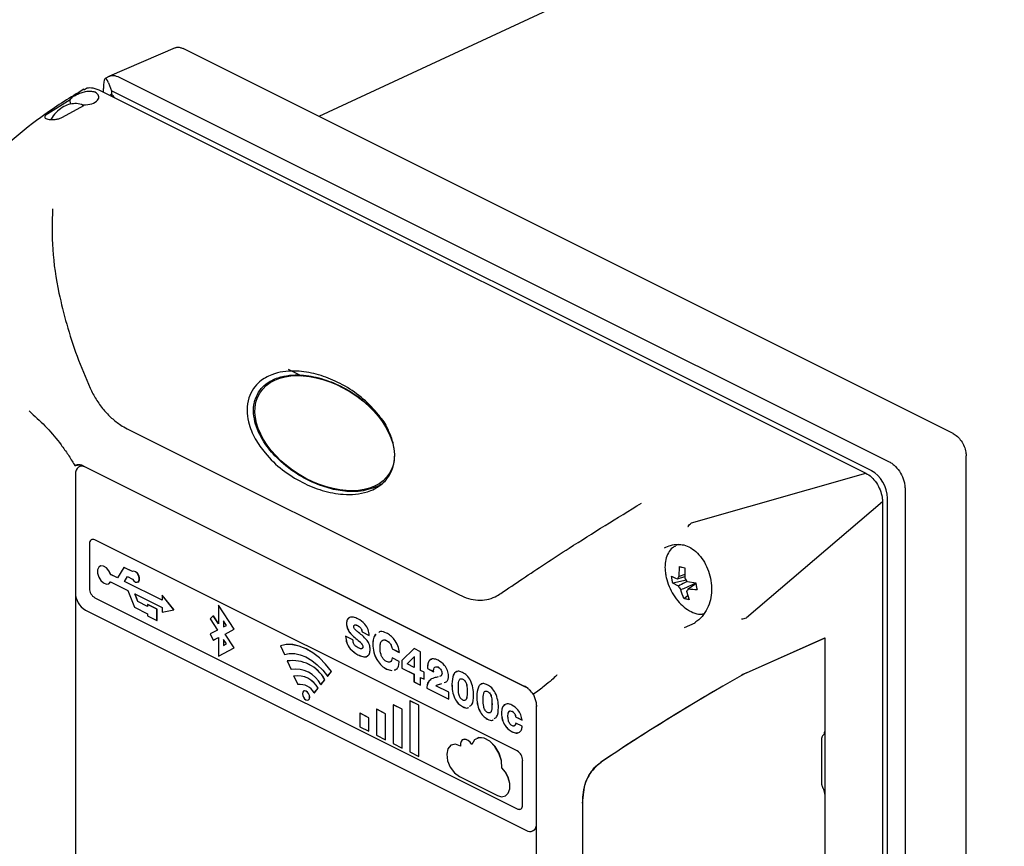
# Model space of a CAD drawing. Header units: millimetres. Extents: x 0 to 1680, y 0 to 1188.
# Tile 32 of 40: x 995 to 1121, y 752 to 857. Entities that reach past the tile are written whole.
import ezdxf

# ---------------------------------------------------------------- set-up
doc = ezdxf.new("R2010")
doc.units = ezdxf.units.MM
doc.header["$LTSCALE"] = 4

msp = doc.modelspace()

# ---------------------------------------------------------------- linework, layer by layer
at = {"color": 7, "linetype": 'Continuous', "lineweight": 25}
for p, q in [((1120.63, 884.97), (1033.49, 844.47)), ((1015.22, 853.19), (1006.9, 849.59)), ((1114.12, 804.16), (1016.23, 853.1)), ((1006.9, 849.59), (1006.33, 849.28)), ((1006.76, 848.73), (1007.14, 847.71)), ((1008.12, 849.48), (1106.01, 800.54)), ((1004.77, 848.1), (1005.54, 847.84)), ((1004.77, 848.1), (1004.77, 848.1)), ((1005.54, 847.84), (1103.03, 799.1)), ((1006.1, 847.56), (1006.1, 848.02)), ((1007.14, 847.71), (1007.14, 847.3)), ((1103.77, 799.4), (1007.14, 847.71)), ((1001.9, 846.58), (999.03, 844.79)), ((1001.91, 846.03), (1001.9, 846.58)), ((1000.89, 844.36), (1003.63, 845.87)), ((1029.61, 812.32), (1031.27, 811.49)), ((1009.14, 804.74), (1051.36, 783.62)), ((1115.77, 681.29), (1115.77, 801.3)), ((1003.54, 800.01), (1059.72, 771.92)), ((1059.73, 771.91), (1003.82, 799.87)), ((1002.55, 798.94), (1002.55, 783.88)), ((1080.86, 792.76), (1103.03, 799.1)), ((1108.02, 797.07), (1108.02, 677.06)), ((1105.15, 795.44), (1087.85, 780.7)), ((1105.15, 795.44), (1105.15, 675.91)), ((1105.78, 676.15), (1105.78, 795.92)), ((1080.86, 792.76), (1080.84, 792.75)), ((1004.32, 790.09), (1004.32, 784.46)), ((1004.33, 790.1), (1004.33, 784.47)), ((1058.7, 763.77), (1005.03, 790.61)), ((1079.18, 790.03), (1078.86, 789.88)), ((1005.68, 787.27), (1005.67, 787.27)), ((1007.02, 786.22), (1007.03, 786.23)), ((1007.91, 785.78), (1007.02, 786.22)), ((1007.91, 785.79), (1007.03, 786.23)), ((1008.72, 787.11), (1007.91, 785.78)), ((1009.79, 786.57), (1008.72, 787.11)), ((1008.72, 787.11), (1008.73, 787.11)), ((1009.79, 786.58), (1008.73, 787.11)), ((1009.82, 786.6), (1009.82, 786.59)), ((1079.3, 785.95), (1079.33, 787.21)), ((1080.01, 786.22), (1079.3, 785.95)), ((1006.79, 785.03), (1006.79, 785.04)), ((1007.02, 785.28), (1009.23, 784.18)), ((1008.8, 785.34), (1009.17, 785.94)), ((1008.8, 785.34), (1009.17, 785.94)), ((1013.56, 782.96), (1008.8, 785.34)), ((1013.56, 782.95), (1008.8, 785.34)), ((1008.8, 785.34), (1008.8, 785.34)), ((1009.17, 785.94), (1009.79, 785.63)), ((1010.49, 785.25), (1010.49, 785.25)), ((1080.22, 785.5), (1078.48, 785.09)), ((1079.2, 784.74), (1078.48, 785.09)), ((1079.07, 785.66), (1080.01, 785.96)), ((1080.34, 785.3), (1081.41, 785.13)), ((1080.46, 784.37), (1081.42, 785.05)), ((1002.56, 783.71), (1002.56, 730.27)), ((1009.23, 784.18), (1010.05, 782.04)), ((1010.12, 783.73), (1013.56, 782.01)), ((1010.49, 782.76), (1010.12, 783.73)), ((1010.5, 782.76), (1010.13, 783.73)), ((1013.56, 783.57), (1013.56, 782.95)), ((1015.07, 781.73), (1013.56, 783.57)), ((1013.56, 783.57), (1013.57, 783.57)), ((1015.07, 781.74), (1013.57, 783.57)), ((1079.9, 783.16), (1080.4, 783.54)), ((1080.23, 784.09), (1080.56, 783)), ((1005.03, 783.25), (1058.7, 756.41)), ((1005.03, 783.24), (1058.7, 756.41)), ((1011.73, 782.14), (1010.49, 782.76)), ((1010.49, 782.76), (1010.5, 782.76)), ((1011.73, 782.15), (1010.5, 782.76)), ((1011.73, 782.39), (1011.73, 782.14)), ((1012.91, 781.8), (1011.73, 782.39)), ((1011.73, 782.39), (1011.74, 782.39)), ((1012.92, 781.8), (1011.74, 782.39)), ((1022.74, 779.25), (1020.73, 782.31)), ((1020.73, 782.31), (1020.74, 782.31)), ((1020.73, 782.31), (1020.73, 779.95)), ((1022.75, 779.25), (1020.74, 782.31)), ((1003.82, 781.68), (1059.9, 753.64)), ((1010.05, 782.04), (1011.73, 781.2)), ((1011.73, 781.2), (1011.73, 780.95)), ((1012.91, 780.36), (1012.91, 781.8)), ((1012.91, 781.8), (1012.92, 781.8)), ((1012.92, 780.36), (1012.92, 781.8)), ((1013.56, 782.01), (1013.56, 781.4)), ((1013.56, 781.4), (1015.07, 781.73)), ((1015.07, 781.73), (1015.07, 781.74)), ((1011.73, 780.95), (1012.91, 780.36)), ((1012.91, 780.36), (1012.92, 780.36)), ((1020.08, 780.94), (1019.67, 780.55)), ((1019.67, 780.55), (1020.6, 779.13)), ((1020.08, 780.94), (1020.09, 780.95)), ((1020.73, 779.95), (1020.08, 780.94)), ((1020.73, 779.96), (1020.09, 780.95)), ((1021.37, 780.32), (1021.37, 779.54)), ((1021.75, 779.74), (1021.37, 780.32)), ((1021.38, 780.31), (1021.38, 779.55)), ((1037.02, 779.97), (1037.01, 779.97)), ((1079.96, 779.46), (1081.35, 780.08)), ((1087.84, 780.69), (1087.85, 780.7)), ((1020.6, 779.13), (1019.67, 778.65)), ((1019.67, 778.65), (1020.08, 777.84)), ((1021.37, 779.54), (1021.75, 779.74)), ((1021.59, 778.64), (1022.74, 779.25)), ((1022.74, 776.88), (1021.59, 778.64)), ((1021.59, 778.64), (1021.6, 778.64)), ((1021.6, 778.64), (1022.75, 779.25)), ((1022.75, 776.89), (1021.6, 778.64)), ((1022.74, 779.25), (1022.75, 779.25)), ((1038.4, 779.73), (1038.39, 779.72)), ((1038.98, 778.91), (1039.91, 778.44)), ((1038.98, 778.91), (1038.98, 778.9)), ((1038.98, 778.9), (1039.9, 778.44)), ((1020.08, 777.84), (1020.73, 778.19)), ((1020.08, 777.84), (1020.09, 777.85)), ((1020.09, 777.85), (1020.73, 778.19)), ((1020.73, 778.19), (1020.73, 775.82)), ((1021.75, 777.38), (1021.37, 777.96)), ((1021.37, 777.96), (1021.37, 777.18)), ((1021.37, 777.18), (1021.75, 777.38)), ((1021.38, 777.95), (1021.38, 777.18)), ((1037.83, 777.89), (1036.9, 778.35)), ((1038.06, 778.19), (1038.05, 778.18)), ((1040.35, 777.35), (1040.35, 777.35)), ((1042.1, 777.82), (1042.09, 777.81)), ((1097.8, 778.13), (1087.81, 773.68)), ((1087.84, 773.7), (1097.83, 778.15)), ((1097.83, 778.15), (1097.8, 778.13)), ((1097.8, 778.13), (1097.8, 766.26)), ((1097.83, 778.15), (1097.83, 686.38)), ((1020.73, 775.82), (1022.74, 776.88)), ((1020.74, 775.83), (1022.75, 776.89)), ((1022.74, 776.88), (1022.75, 776.89)), ((1028.62, 777.12), (1028.63, 777.13)), ((1028.62, 777.12), (1029.11, 776.03)), ((1039.1, 777.03), (1039.09, 777.02)), ((1042.81, 776.77), (1042.8, 776.76)), ((1042.8, 776.76), (1043.72, 776.3)), ((1042.81, 776.77), (1043.73, 776.31)), ((1045.62, 776.78), (1044.06, 775.26)), ((1045.62, 776.78), (1044.06, 775.27)), ((1046.41, 776.38), (1045.62, 776.78)), ((1046.41, 773.99), (1046.41, 776.38)), ((1020.73, 775.82), (1020.74, 775.83)), ((1029.47, 775.21), (1029.96, 774.11)), ((1029.47, 775.21), (1029.48, 775.21)), ((1043.72, 775.15), (1042.8, 775.62)), ((1044.06, 775.27), (1044.06, 774.29)), ((1044.06, 775.27), (1044.06, 775.26)), ((1044.06, 775.26), (1044.06, 774.28)), ((1044.72, 774.84), (1045.6, 775.75)), ((1045.61, 774.4), (1044.72, 774.84)), ((1045.6, 775.76), (1045.61, 775.75)), ((1045.6, 775.76), (1045.6, 775.75)), ((1045.6, 775.75), (1045.61, 775.75)), ((1045.61, 775.75), (1045.61, 774.4)), ((1045.61, 775.75), (1045.61, 774.4)), ((1045.61, 775.75), (1045.61, 775.75)), ((1034.61, 773.28), (1035.1, 773.89)), ((1034.62, 773.28), (1035.11, 773.89)), ((1035.1, 773.89), (1035.11, 773.89)), ((1042.12, 774.18), (1042.11, 774.17)), ((1042.11, 774.17), (1042.78, 773.98)), ((1042.12, 774.18), (1042.78, 773.98)), ((1044.06, 774.29), (1045.59, 773.52)), ((1044.06, 774.29), (1044.06, 774.28)), ((1044.06, 774.28), (1045.58, 773.52)), ((1045.61, 774.4), (1045.61, 774.4)), ((1046.87, 773.77), (1046.41, 773.99)), ((1046.87, 772.88), (1046.87, 773.77)), ((1047.3, 774.25), (1048.09, 773.86)), ((1047.3, 774.25), (1047.3, 774.24)), ((1047.3, 774.24), (1048.08, 773.85)), ((1048.69, 774.41), (1048.68, 774.41)), ((1049.16, 773.65), (1049.15, 773.64)), ((1030.33, 773.29), (1030.33, 773.3)), ((1030.33, 773.29), (1030.81, 772.2)), ((1033.76, 772.21), (1034.25, 772.82)), ((1033.77, 772.22), (1034.25, 772.83)), ((1034.25, 772.82), (1034.25, 772.83)), ((1034.61, 773.28), (1034.62, 773.28)), ((1045.58, 773.52), (1045.58, 772.55)), ((1045.59, 773.52), (1045.58, 773.52)), ((1045.58, 772.55), (1046.41, 772.13)), ((1045.59, 772.55), (1045.58, 772.55)), ((1045.59, 773.52), (1045.59, 772.55)), ((1045.59, 772.55), (1046.41, 772.14)), ((1046.42, 773.11), (1046.41, 773.1)), ((1046.41, 772.13), (1046.41, 773.1)), ((1046.41, 773.1), (1046.87, 772.88)), ((1046.42, 773.11), (1046.87, 772.88)), ((1047.76, 772.9), (1047.75, 772.9)), ((1049, 772.31), (1049.12, 772.35)), ((1049.01, 772.31), (1049.12, 772.35)), ((1051.79, 772.91), (1051.79, 772.91)), ((1031.58, 771.41), (1031.57, 771.4)), ((1032.91, 771.15), (1033.4, 771.76)), ((1032.91, 771.15), (1032.92, 771.15)), ((1032.92, 771.15), (1033.4, 771.76)), ((1033.4, 771.76), (1033.4, 771.76)), ((1033.76, 772.21), (1033.77, 772.22)), ((1047.21, 771.74), (1050.01, 770.34)), ((1047.22, 771.74), (1047.21, 771.74)), ((1047.22, 771.74), (1050.01, 770.35)), ((1050.01, 771.23), (1048.35, 772.06)), ((1050.01, 770.34), (1050.01, 771.23)), ((1050.41, 772.27), (1050.41, 772.26)), ((1052.36, 771.29), (1052.35, 771.29)), ((1054.94, 771.34), (1054.94, 771.33)), ((1060.09, 771.69), (1059.78, 771.93)), ((1032.15, 770.24), (1032.16, 770.25)), ((1045.08, 770.14), (1045.09, 770.15)), ((1046.22, 769.58), (1045.08, 770.14)), ((1045.08, 770.14), (1045.08, 763.65)), ((1046.22, 769.58), (1045.09, 770.15)), ((1053.56, 770.69), (1053.56, 770.69)), ((1038.72, 768.56), (1038.73, 768.57)), ((1039.85, 768), (1038.72, 768.56)), ((1038.72, 768.56), (1038.72, 766.83)), ((1039.86, 768), (1038.73, 768.57)), ((1041.97, 768.5), (1040.84, 769.06)), ((1040.84, 769.06), (1040.85, 769.06)), ((1040.84, 769.06), (1040.84, 765.77)), ((1041.98, 768.5), (1040.85, 769.06)), ((1044.09, 769.08), (1042.96, 769.65)), ((1042.96, 769.65), (1042.97, 769.65)), ((1042.96, 769.65), (1042.96, 764.71)), ((1044.1, 769.08), (1042.97, 769.65)), ((1044.09, 764.14), (1044.09, 769.08)), ((1044.09, 769.08), (1044.1, 769.08)), ((1044.1, 764.15), (1044.1, 769.08)), ((1046.22, 763.09), (1046.22, 769.58)), ((1046.22, 769.58), (1046.22, 769.58)), ((1046.22, 763.08), (1046.22, 769.58)), ((1051.77, 769.41), (1051.76, 769.4)), ((1051.77, 769.41), (1051.76, 769.4)), ((1051.76, 769.4), (1051.76, 769.4)), ((1051.77, 769.41), (1051.77, 769.41)), ((1055.51, 769.72), (1055.5, 769.72)), ((1056.71, 768.52), (1056.7, 768.52)), ((1058.09, 768.8), (1058.08, 768.79)), ((1061.13, 769.49), (1061.13, 700.68)), ((1039.85, 766.27), (1039.85, 768)), ((1039.85, 768), (1039.86, 768)), ((1039.86, 766.27), (1039.86, 768)), ((1041.97, 768.5), (1041.98, 768.5)), ((1041.97, 765.2), (1041.97, 768.5)), ((1041.98, 765.21), (1041.98, 768.5)), ((1054.91, 767.83), (1054.91, 767.83)), ((1054.92, 767.83), (1054.91, 767.83)), ((1054.92, 767.83), (1054.91, 767.83)), ((1054.92, 767.83), (1054.92, 767.83)), ((1058.5, 768.12), (1059.33, 767.71)), ((1058.5, 768.12), (1058.5, 768.11)), ((1058.5, 768.11), (1059.32, 767.7)), ((1059.35, 766.9), (1058.52, 767.31)), ((1038.72, 766.83), (1039.85, 766.27)), ((1039.85, 766.27), (1039.86, 766.27)), ((1058.05, 766.21), (1058.04, 766.21)), ((1040.84, 765.77), (1041.97, 765.2)), ((1041.97, 765.2), (1041.98, 765.21)), ((1051.8, 765.2), (1051.79, 765.2)), ((1053.56, 765.36), (1053.56, 765.36)), ((1097.45, 759.47), (1097.45, 765.44)), ((1097.6, 765.76), (1097.57, 765.74)), ((1042.96, 764.71), (1044.09, 764.14)), ((1044.09, 764.14), (1044.1, 764.15)), ((1045.08, 763.65), (1046.22, 763.08)), ((1050.35, 764.52), (1050.34, 764.52)), ((1046.22, 763.08), (1046.22, 763.09)), ((1059.4, 756.92), (1059.4, 762.55)), ((1056.75, 761.63), (1056.75, 761.64)), ((1051.36, 760.51), (1056.19, 758.1)), ((1057.2, 758.03), (1057.21, 758.04)), ((1097.8, 758.29), (1097.8, 747.28)), ((1066.99, 757.12), (1066.99, 704.38)), ((1060.7, 753.59), (1060.71, 753.6))]:
    msp.add_line(p, q, dxfattribs=at)
at = {"color": 7, "linetype": 'Continuous', "lineweight": 25, "flags": 128}
for points in [[(1003.82, 799.87), (1003.58, 799.96), (1003.34, 799.99), (1003.12, 799.96), (1002.92, 799.86), (1002.77, 799.7), (1002.65, 799.49), (1002.58, 799.24), (1002.55, 798.94)], [(1005.03, 790.61), (1004.89, 790.66), (1004.76, 790.68), (1004.63, 790.66), (1004.53, 790.6), (1004.44, 790.51), (1004.37, 790.4), (1004.33, 790.26), (1004.32, 790.09)], [(1007.02, 786.22), (1006.8, 786.69), (1006.48, 787.06), (1006.12, 787.28), (1005.78, 787.31), (1005.51, 787.14), (1005.36, 786.81), (1005.36, 786.36), (1005.51, 785.88), (1005.78, 785.45), (1006.12, 785.13), (1006.48, 784.99), (1006.8, 785.04), (1007.02, 785.28)], [(1007.03, 786.23), (1006.81, 786.69), (1006.49, 787.06), (1006.13, 787.28), (1005.78, 787.31), (1005.68, 787.27)], [(1009.79, 785.63), (1009.98, 785.4), (1010.2, 785.25), (1010.41, 785.23), (1010.58, 785.32), (1010.67, 785.53), (1010.67, 785.8), (1010.58, 786.09), (1010.41, 786.36), (1010.2, 786.55), (1009.98, 786.62), (1009.79, 786.57)], [(1010.49, 785.25), (1010.59, 785.33), (1010.68, 785.53), (1010.68, 785.8), (1010.59, 786.1), (1010.42, 786.36), (1010.2, 786.55), (1009.98, 786.63), (1009.82, 786.6)], [(1006.79, 785.04), (1006.81, 785.04), (1007.03, 785.29)], [(1035.1, 773.89), (1034.36, 774.79), (1033.56, 775.59), (1032.72, 776.25), (1031.86, 776.76), (1031, 777.1), (1030.16, 777.28), (1029.36, 777.29), (1028.62, 777.12)], [(1035.11, 773.89), (1034.36, 774.8), (1033.57, 775.59), (1032.73, 776.25), (1031.87, 776.76), (1031.01, 777.11), (1030.17, 777.29), (1029.37, 777.29), (1028.63, 777.13)], [(1029.11, 776.03), (1029.74, 776.17), (1030.42, 776.17), (1031.13, 776.01), (1031.86, 775.72), (1032.59, 775.28), (1033.3, 774.72), (1033.98, 774.05), (1034.61, 773.28)], [(1032.32, 770.59), (1032.29, 770.83), (1032.19, 771.06), (1032.04, 771.26), (1031.86, 771.39), (1031.69, 771.43), (1031.54, 771.38), (1031.44, 771.25), (1031.4, 771.05), (1031.44, 770.82), (1031.54, 770.59), (1031.69, 770.39), (1031.86, 770.26), (1032.04, 770.22), (1032.19, 770.26), (1032.29, 770.4), (1032.32, 770.59)], [(1032.16, 770.25), (1032.19, 770.27), (1032.29, 770.4), (1032.33, 770.6), (1032.29, 770.83), (1032.19, 771.06), (1032.04, 771.26), (1031.87, 771.39), (1031.69, 771.43), (1031.58, 771.41)], [(1052.94, 764.57), (1052.72, 764.87), (1052.46, 765.09), (1052.2, 765.22), (1051.95, 765.24), (1051.73, 765.16), (1051.57, 764.98), (1051.49, 764.71), (1051.48, 764.38)], [(1052.94, 764.57), (1052.73, 764.87), (1052.47, 765.09), (1052.21, 765.22), (1051.95, 765.25), (1051.8, 765.2)], [(1056.75, 761.63), (1056.7, 762.53), (1056.39, 763.48), (1055.88, 764.34), (1055.22, 765.01), (1054.51, 765.4), (1053.83, 765.45), (1053.28, 765.16), (1052.94, 764.57)], [(1056.75, 761.64), (1056.7, 762.54), (1056.4, 763.48), (1055.89, 764.35), (1055.23, 765.02), (1054.51, 765.4), (1053.84, 765.46), (1053.56, 765.36)], [(1051.48, 764.38), (1050.85, 764.61), (1050.29, 764.49), (1049.9, 764.05), (1049.75, 763.36), (1049.85, 762.53), (1050.2, 761.7), (1050.73, 760.98), (1051.36, 760.51)], [(1051.49, 764.39), (1050.85, 764.61), (1050.35, 764.52)], [(1056.19, 758.1), (1056.73, 757.94), (1057.22, 758.04), (1057.58, 758.38), (1057.77, 758.93), (1057.77, 759.61), (1057.58, 760.34), (1057.23, 761.05), (1056.75, 761.63)], [(1057.21, 758.04), (1057.22, 758.04), (1057.58, 758.39), (1057.78, 758.93), (1057.78, 759.61), (1057.59, 760.35), (1057.24, 761.05), (1056.75, 761.64)], [(1058.7, 756.41), (1058.83, 756.36), (1058.97, 756.34), (1059.09, 756.36), (1059.2, 756.41), (1059.28, 756.5), (1059.35, 756.62), (1059.39, 756.76), (1059.4, 756.92)]]:
    msp.add_lwpolyline(points, dxfattribs=at)
at = {"color": 7, "linetype": 'Continuous', "lineweight": 25}
for centre, radius, start, end in [((1004.9, 790.16), 0.572, 122.6962, 185.9747), ((1079.53, 785.53), 0.471, 118.2435, 163.5327), ((1078.93, 784.61), 1.56, 26.1035, 46.2671), ((1005.16, 783.92), 2.61, 180.9678, 239.2421), ((1005.77, 784.49), 1.45, 180.9678, 239.2421), ((1005.77, 784.49), 1.45, 180.9678, 239.2421), ((1080.6, 785.42), 1.56, 206.1035, 226.2671), ((1080.01, 784.5), 0.471, 298.2435, 343.5327), ((1030.15, 770.6), 4.66, 28.4869, 98.383), ((1030.16, 770.6), 4.66, 28.4869, 98.383), ((1030.5, 770.45), 3.71, 28.4869, 98.383), ((1030.77, 770.33), 2.99, 28.4869, 98.383), ((1030.76, 770.33), 2.99, 28.4869, 98.383), ((1031.11, 770.18), 2.04, 28.4869, 98.383), ((1059.75, 771.98), 0.0627, 246.1081, 299.7796), ((1061.18, 769.48), 0.0511, 120.2559, 173.4668), ((1057.96, 762.53), 1.45, 0.9678, 59.2421), ((1058.95, 756.83), 0.489, 239.1142, 293.618), ((1060.33, 754.33), 0.811, 237.6801, 351.3915), ((1060.29, 754.34), 0.856, 299.2154, 349.0909)]:
    msp.add_arc(centre, radius, start, end, dxfattribs=at)
for centre, major_axis, ratio, start_param, end_param in [((1006.76, 846.26), (-0.39, 3.03), 0.173312, 5.641768, 7.212565), ((1003.7, 846.89), (1.82, 0.05), 0.521057, 4.616563, 7.053286), ((1011.83, 831.77), (-4.71, 15.52), 0.152048, 6.273592, 6.354128), ((986.5, 854.16), (22.97, -12.54), 0.257114, 0.576439, 0.61331), ((1103.76, 796.93), (-1.27, 2.55), 0.613515, 4.029041, 5.597935), ((1087.13, 773.18), (0.998, 0.588), 0.107189, 0.757281, 1.43325), ((1087.16, 773.19), (0.998, 0.588), 0.107189, 0.757281, 1.43325), ((1085.12, 768.14), (27.94, 16.45), 0.107189, 1.43325, 2.105746), ((1085.15, 768.16), (27.94, 16.45), 0.107189, 1.43325, 2.105746)]:
    msp.add_ellipse(centre, major_axis=major_axis, ratio=ratio, start_param=start_param, end_param=end_param, dxfattribs=at)
msp.add_ellipse((1034.23, 804.18), major_axis=(8.25, -5.1), ratio=0.636742, dxfattribs=at)
for points, knots in [([(1015.23, 853.17), (1015.27, 853.19), (1015.44, 853.3), (1015.8, 853.28), (1016.11, 853.15), (1016.23, 853.1)], [0, 0, 0, 0, 0.140204, 0.659121, 1, 1, 1, 1]), ([(1006.81, 849.53), (1006.88, 849.57), (1007.04, 849.66), (1007.47, 849.72), (1007.86, 849.57), (1008.12, 849.48)], [0, 0, 0, 0, 0.182103, 0.463154, 1, 1, 1, 1]), ([(1003.6, 847.92), (1001.93, 846.89), (998.78, 844.95), (994.64, 841.65), (991.24, 838.51), (989.28, 836.35), (988.4, 835.4)], [0, 0, 0, 0, 0.301463, 0.571113, 0.809439, 1, 1, 1, 1]), ([(1001.9, 846.58), (1001.9, 846.6), (1001.91, 846.68), (1002.04, 846.84), (1002.39, 847.08), (1002.86, 847.33), (1003.41, 847.55), (1004.01, 847.7), (1004.61, 847.71), (1004.99, 847.6), (1005.15, 847.49), (1005.18, 847.47)], [0, 0, 0, 0, 0.028601, 0.166983, 0.298859, 0.420453, 0.546234, 0.68459, 0.827597, 0.961481, 1, 1, 1, 1]), ([(1003.63, 847.86), (1003.76, 847.95), (1004.09, 848.18), (1004.52, 848.13), (1004.77, 848.1)], [0, 0, 0, 0, 0.424718, 1, 1, 1, 1]), ([(1003.57, 845.84), (1003.55, 845.85), (1003.31, 846.03), (1002.7, 846.13), (1001.87, 846.07), (1001.04, 845.74), (1000.26, 845.16), (999.7, 844.57), (999.47, 844.16), (999.43, 844.07)], [0, 0, 0, 0, 0.013541, 0.194071, 0.367889, 0.547437, 0.740753, 0.944732, 1, 1, 1, 1]), ([(999.03, 844.79), (998.94, 844.73), (998.76, 844.61), (998.64, 844.44), (998.63, 844.31), (998.76, 844.19), (999.03, 844.1), (999.42, 844.06), (999.87, 844.07), (1000.33, 844.14), (1000.67, 844.24), (1000.84, 844.33), (1000.89, 844.36)], [0, 0, 0, 0, 0.096849, 0.193648, 0.29268, 0.39939, 0.510909, 0.622608, 0.732248, 0.840021, 0.946799, 1, 1, 1, 1]), ([(999.63, 832.71), (999.59, 831), (999.51, 827.49), (1000.28, 822.54), (1001.4, 818), (1002.71, 813.95), (1003.84, 811.27), (1004.42, 809.91)], [0, 0, 0, 0, 0.228923, 0.470042, 0.642029, 0.818694, 1, 1, 1, 1]), ([(1042.86, 799.68), (1042.67, 799.27), (1042.3, 798.44), (1041.19, 797.38), (1039.77, 796.69), (1038.15, 796.38), (1036.21, 796.37), (1033.91, 796.81), (1031.31, 797.88), (1028.83, 799.43), (1026.83, 801.34), (1025.36, 803.41), (1024.55, 805.29), (1024.3, 807.13), (1024.52, 808.64), (1025.13, 809.88), (1026.12, 810.95), (1027.43, 811.66), (1028.92, 812.03), (1030.72, 812.14), (1032.87, 811.84), (1035.35, 810.98), (1037.75, 809.68), (1039.93, 807.92), (1041.48, 806.1), (1042.44, 804.42), (1042.96, 803.02), (1043.2, 801.49), (1043.08, 800.34), (1042.89, 799.77), (1042.86, 799.68)], [0, 0, 0, 0, 0.021903, 0.043684, 0.079778, 0.111128, 0.142552, 0.197864, 0.253256, 0.311735, 0.370086, 0.409417, 0.44897, 0.473452, 0.498147, 0.519329, 0.539651, 0.573441, 0.602224, 0.631074, 0.682749, 0.734511, 0.789837, 0.845108, 0.8957, 0.921344, 0.946898, 0.971201, 0.995709, 1, 1, 1, 1]), ([(1025.42, 808.57), (1025.59, 808.94), (1025.93, 809.68), (1026.93, 810.64), (1028.24, 811.29), (1029.77, 811.59), (1031.61, 811.61), (1033.83, 811.2), (1036.34, 810.21), (1038.78, 808.74), (1040.69, 806.9), (1041.85, 805.58), (1042.15, 804.9), (1042.16, 804.87)], [0, 0, 0, 0, 0.050064, 0.099821, 0.185404, 0.260598, 0.337674, 0.472799, 0.611531, 0.75476, 0.901855, 0.996849, 1, 1, 1, 1]), ([(1004.42, 809.91), (1004.66, 809.43), (1005.14, 808.45), (1006.09, 807.17), (1007.15, 806.07), (1008.18, 805.26), (1008.86, 804.89), (1009.14, 804.74)], [0, 0, 0, 0, 0.208966, 0.424142, 0.633085, 0.84805, 1, 1, 1, 1]), ([(1042.05, 798.25), (1042.03, 798.22), (1041.64, 797.75), (1040.31, 797.08), (1038.26, 796.65), (1035.91, 796.86), (1033.47, 797.53), (1030.88, 798.78), (1028.51, 800.59), (1026.62, 802.74), (1025.53, 804.78), (1025.14, 806.68), (1025.19, 807.83), (1025.38, 808.43), (1025.42, 808.57)], [0, 0, 0, 0, 0.004221, 0.069801, 0.18201, 0.284514, 0.389652, 0.526575, 0.667488, 0.774265, 0.881762, 0.932737, 0.984189, 1, 1, 1, 1]), ([(996.93, 806.76), (996.92, 806.76), (996.83, 806.84), (996.75, 806.94), (996.69, 807.03)], [0, 0, 0, 0, 0.087238, 1, 1, 1, 1]), ([(996.93, 806.76), (997.6, 806.14), (998.97, 804.9), (1000.49, 803.06), (1001.62, 801.46), (1002.17, 800.58), (1002.43, 800.12), (1002.44, 800.11)], [0, 0, 0, 0, 0.318668, 0.643523, 0.818804, 0.995055, 1, 1, 1, 1]), ([(1114.12, 804.16), (1114.3, 804.04), (1114.68, 803.81), (1115.17, 803.21), (1115.55, 802.51), (1115.75, 801.84), (1115.77, 801.45), (1115.77, 801.3)], [0, 0, 0, 0, 0.214667, 0.429365, 0.643925, 0.858187, 1, 1, 1, 1]), ([(1002.44, 800.11), (1002.55, 800.14), (1002.77, 800.19), (1003.12, 800.22), (1003.38, 800.13), (1003.51, 800.08)], [0, 0, 0, 0, 0.329161, 0.668075, 1, 1, 1, 1]), ([(1002.6, 800.04), (1002.59, 800.04), (1002.57, 800.03), (1002.53, 800.04), (1002.49, 800.05), (1002.46, 800.08), (1002.45, 800.1), (1002.44, 800.11), (1002.44, 800.11)], [0, 0, 0, 0, 0.210256, 0.420424, 0.633079, 0.850975, 0.983106, 1, 1, 1, 1]), ([(1003.52, 800.04), (1003.43, 800.07), (1003.21, 800.14), (1002.91, 800.11), (1002.7, 800.06), (1002.6, 800.04)], [0, 0, 0, 0, 0.273261, 0.649767, 1, 1, 1, 1]), ([(1106.01, 800.54), (1106.15, 800.46), (1106.42, 800.3), (1106.92, 799.85), (1107.47, 799.13), (1107.83, 798.28), (1108, 797.58), (1108.01, 797.24), (1108.02, 797.07)], [0, 0, 0, 0, 0.1304526, 0.2574462, 0.5, 0.7425596, 0.8695518, 1, 1, 1, 1]), ([(1103.03, 799.1), (1103.27, 798.95), (1103.75, 798.65), (1104.39, 797.88), (1104.86, 796.98), (1105.11, 796.13), (1105.14, 795.64), (1105.15, 795.44)], [0, 0, 0, 0, 0.216645, 0.433206, 0.649337, 0.857843, 1, 1, 1, 1]), ([(1056.64, 783.8), (1057.55, 784.42), (1059.33, 785.64), (1062.25, 787.58), (1065.71, 789.82), (1069.75, 792.38), (1072.95, 794.33), (1074.5, 795.28)], [0, 0, 0, 0, 0.181308, 0.357973, 0.529958, 0.771078, 1, 1, 1, 1]), ([(1080.42, 792.32), (1080.42, 792.32), (1080.48, 792.41), (1080.61, 792.59), (1080.76, 792.69), (1080.84, 792.75)], [0, 0, 0, 0, 0.033247, 0.485753, 1, 1, 1, 1]), ([(1077.42, 789.6), (1077.68, 789.71), (1078.24, 789.95), (1078.91, 790.08), (1079.23, 790.03), (1079.3, 790.02)], [0, 0, 0, 0, 0.405907, 0.872171, 1, 1, 1, 1]), ([(1078.83, 789.81), (1078.7, 789.75), (1078.32, 789.57), (1077.89, 788.98), (1077.56, 788.14), (1077.47, 787.26), (1077.53, 786.48), (1077.67, 785.67), (1077.99, 784.69), (1078.56, 783.59), (1079.29, 782.62), (1080.14, 781.85), (1081.05, 781.34), (1081.85, 781.11), (1082.29, 781.19), (1082.44, 781.22)], [0, 0, 0, 0, 0.046167, 0.13052, 0.216041, 0.304711, 0.358188, 0.406073, 0.496502, 0.586992, 0.677667, 0.768761, 0.860561, 0.952762, 1, 1, 1, 1]), ([(1079.31, 790.01), (1079.43, 790.01), (1079.86, 790.02), (1080.57, 789.74), (1081.43, 789.17), (1082.2, 788.3), (1082.82, 787.24), (1083.24, 786.06), (1083.45, 784.81), (1083.42, 783.57), (1083.14, 782.4), (1082.6, 781.34), (1081.97, 780.55), (1081.46, 780.2), (1081.28, 780.08)], [0, 0, 0, 0, 0.034442, 0.119137, 0.212046, 0.302089, 0.391358, 0.481805, 0.572759, 0.663304, 0.754798, 0.849726, 0.948477, 1, 1, 1, 1]), ([(1079.33, 787.21), (1079.39, 787.2), (1079.5, 787.17), (1079.72, 787.12), (1079.9, 787.09), (1080.01, 787.06)], [0, 0, 0, 0, 0.265077, 0.530153, 1, 1, 1, 1]), ([(1080.01, 787.06), (1080, 786.63), (1079.99, 786.19), (1080.01, 785.76), (1080.01, 785.74)], [0, 0, 0, 0, 0.959683, 1, 1, 1, 1]), ([(1078.34, 785.98), (1078.56, 785.88), (1078.79, 785.77), (1079.06, 785.67), (1079.07, 785.66)], [0, 0, 0, 0, 0.959689, 1, 1, 1, 1]), ([(1078.48, 785.09), (1078.46, 785.16), (1078.43, 785.32), (1078.38, 785.62), (1078.35, 785.84), (1078.34, 785.98)], [0, 0, 0, 0, 0.265077, 0.530153, 1, 1, 1, 1]), ([(1080.33, 785.3), (1080.22, 785.25), (1079.83, 785.08), (1079.46, 784.88), (1079.2, 784.74)], [0, 0, 0, 0, 0.288937, 1, 1, 1, 1]), ([(1079.52, 784.29), (1080.01, 784.5), (1080.62, 784.76), (1081.23, 785.04), (1081.34, 785.09)], [0, 0, 0, 0, 0.814884, 1, 1, 1, 1]), ([(1081.41, 785.13), (1081.42, 785.05), (1081.45, 784.89), (1081.5, 784.59), (1081.54, 784.37), (1081.57, 784.24)], [0, 0, 0, 0, 0.265077, 0.530153, 1, 1, 1, 1]), ([(1051.36, 783.62), (1051.75, 783.45), (1052.54, 783.11), (1053.71, 782.92), (1054.85, 782.99), (1055.83, 783.29), (1056.41, 783.65), (1056.64, 783.8)], [0, 0, 0, 0, 0.209227, 0.424455, 0.633695, 0.849054, 1, 1, 1, 1]), ([(1079.9, 783.16), (1079.76, 783.51), (1079.62, 783.88), (1079.52, 784.28), (1079.52, 784.29)], [0, 0, 0, 0, 0.959689, 1, 1, 1, 1]), ([(1081.57, 784.24), (1081.2, 784.27), (1080.82, 784.3), (1080.47, 784.37), (1080.46, 784.37)], [0, 0, 0, 0, 0.959683, 1, 1, 1, 1]), ([(1080.56, 783), (1080.5, 783.01), (1080.38, 783.04), (1080.15, 783.09), (1080, 783.13), (1079.9, 783.16)], [0, 0, 0, 0, 0.265077, 0.530153, 1, 1, 1, 1]), ([(1038.47, 780.58), (1038.28, 780.65), (1037.9, 780.81), (1037.4, 780.8), (1037.07, 780.49), (1037.03, 780.14), (1037.01, 779.97)], [0, 0, 0, 0, 0.280641, 0.561, 0.780008, 1, 1, 1, 1]), ([(1037.01, 779.97), (1037.03, 779.77), (1037.06, 779.39), (1037.46, 778.71), (1037.83, 778.38), (1038.05, 778.18)], [0, 0, 0, 0, 0.280118, 0.558604, 1, 1, 1, 1]), ([(1037.29, 780.63), (1037.22, 780.58), (1037.05, 780.45), (1037.03, 780.15), (1037.02, 779.97)], [0, 0, 0, 0, 0.380936, 1, 1, 1, 1]), ([(1037.02, 779.97), (1037.03, 779.78), (1037.07, 779.39), (1037.47, 778.71), (1037.83, 778.39), (1038.06, 778.19)], [0, 0, 0, 0, 0.280118, 0.558604, 1, 1, 1, 1]), ([(1037.93, 779.58), (1037.94, 779.64), (1037.95, 779.73), (1038.02, 779.79), (1038.16, 779.82), (1038.29, 779.77), (1038.39, 779.72)], [0, 0, 0, 0, 0.249296, 0.374766, 0.500394, 1, 1, 1, 1]), ([(1038.07, 779.8), (1038.08, 779.8), (1038.17, 779.83), (1038.29, 779.77), (1038.4, 779.73)], [0, 0, 0, 0, 0.1026831, 1, 1, 1, 1]), ([(1039.9, 778.44), (1039.88, 778.69), (1039.82, 779.2), (1039.27, 780.07), (1038.77, 780.38), (1038.47, 780.58)], [0, 0, 0, 0, 0.280675, 0.55995, 1, 1, 1, 1]), ([(1087.23, 780.58), (1087.24, 780.58), (1087.35, 780.58), (1087.58, 780.6), (1087.75, 780.66), (1087.84, 780.69)], [0, 0, 0, 0, 0.046359, 0.50064, 1, 1, 1, 1]), ([(1038.99, 778.48), (1038.79, 778.63), (1038.5, 778.87), (1038.15, 779.15), (1037.97, 779.38), (1037.95, 779.51), (1037.93, 779.58)], [0, 0, 0, 0, 0.501479, 0.75179, 0.876508, 1, 1, 1, 1]), ([(1038.39, 779.72), (1038.53, 779.64), (1038.71, 779.53), (1038.88, 779.31), (1038.96, 779.12), (1038.97, 778.99), (1038.98, 778.9)], [0, 0, 0, 0, 0.4990174, 0.6247157, 0.7502103, 1, 1, 1, 1]), ([(1038.4, 779.73), (1038.54, 779.64), (1038.71, 779.54), (1038.88, 779.31), (1038.97, 779.13), (1038.98, 779), (1038.98, 778.91)], [0, 0, 0, 0, 0.499017, 0.624716, 0.75021, 1, 1, 1, 1]), ([(1040.71, 778.63), (1040.6, 778.46), (1040.39, 778.11), (1040.36, 777.6), (1040.35, 777.35)], [0, 0, 0, 0, 0.499518, 1, 1, 1, 1]), ([(1040.72, 778.63), (1040.61, 778.46), (1040.39, 778.12), (1040.37, 777.61), (1040.35, 777.35)], [0, 0, 0, 0, 0.499518, 1, 1, 1, 1]), ([(1042.11, 778.76), (1041.83, 778.89), (1041.45, 779.05), (1041.19, 778.89), (1041.13, 778.85)], [0, 0, 0, 0, 0.760846, 1, 1, 1, 1]), ([(1043.72, 776.3), (1043.69, 776.59), (1043.61, 777.16), (1043.13, 777.92), (1042.62, 778.46), (1042.28, 778.66), (1042.11, 778.76)], [0, 0, 0, 0, 0.279468, 0.55842, 0.779184, 1, 1, 1, 1]), ([(1036.9, 778.35), (1036.93, 778.08), (1036.97, 777.53), (1037.57, 776.54), (1038.12, 776.21), (1038.46, 776)], [0, 0, 0, 0, 0.2810229, 0.5598882, 1, 1, 1, 1]), ([(1036.91, 778.35), (1036.94, 778.08), (1036.98, 777.53), (1037.57, 776.55), (1038.13, 776.21), (1038.46, 776.01)], [0, 0, 0, 0, 0.281023, 0.559888, 1, 1, 1, 1]), ([(1038.51, 776.87), (1038.42, 776.92), (1038.23, 777.02), (1037.98, 777.28), (1037.85, 777.61), (1037.83, 777.8), (1037.83, 777.89)], [0, 0, 0, 0, 0.280906, 0.560077, 0.779265, 1, 1, 1, 1]), ([(1038.05, 778.18), (1038.25, 778.02), (1038.55, 777.78), (1038.89, 777.48), (1039.06, 777.23), (1039.08, 777.09), (1039.09, 777.02)], [0, 0, 0, 0, 0.501464, 0.75141, 0.875971, 1, 1, 1, 1]), ([(1038.06, 778.19), (1038.25, 778.02), (1038.55, 777.78), (1038.9, 777.48), (1039.07, 777.23), (1039.09, 777.09), (1039.1, 777.03)], [0, 0, 0, 0, 0.501464, 0.75141, 0.875971, 1, 1, 1, 1]), ([(1040.02, 776.7), (1040, 776.89), (1039.97, 777.27), (1039.57, 777.95), (1039.21, 778.28), (1038.99, 778.48)], [0, 0, 0, 0, 0.280176, 0.558791, 1, 1, 1, 1]), ([(1040.35, 777.35), (1040.37, 777), (1040.42, 776.32), (1040.86, 775.31), (1041.47, 774.56), (1041.9, 774.3), (1042.11, 774.17)], [0, 0, 0, 0, 0.280249, 0.559572, 0.779473, 1, 1, 1, 1]), ([(1040.35, 777.35), (1040.38, 777.01), (1040.43, 776.32), (1040.87, 775.31), (1041.48, 774.56), (1041.9, 774.3), (1042.12, 774.18)], [0, 0, 0, 0, 0.280249, 0.559572, 0.779473, 1, 1, 1, 1]), ([(1041.27, 776.89), (1041.28, 777.06), (1041.29, 777.4), (1041.45, 777.78), (1041.75, 777.94), (1041.98, 777.85), (1042.09, 777.81)], [0, 0, 0, 0, 0.280799, 0.560961, 0.779912, 1, 1, 1, 1]), ([(1041.73, 777.88), (1041.74, 777.88), (1041.84, 777.94), (1041.98, 777.87), (1042.1, 777.82)], [0, 0, 0, 0, 0.13099, 1, 1, 1, 1]), ([(1042.09, 777.81), (1042.18, 777.76), (1042.37, 777.65), (1042.61, 777.37), (1042.75, 777.05), (1042.79, 776.86), (1042.8, 776.76)], [0, 0, 0, 0, 0.280376, 0.559769, 0.779566, 1, 1, 1, 1]), ([(1042.1, 777.82), (1042.19, 777.76), (1042.38, 777.65), (1042.62, 777.37), (1042.76, 777.06), (1042.79, 776.86), (1042.81, 776.77)], [0, 0, 0, 0, 0.280376, 0.559769, 0.779566, 1, 1, 1, 1]), ([(1038.46, 776), (1038.66, 775.91), (1039.08, 775.73), (1039.63, 775.73), (1039.97, 776.12), (1040, 776.5), (1040.02, 776.7)], [0, 0, 0, 0, 0.280808, 0.560862, 0.779661, 1, 1, 1, 1]), ([(1039.09, 777.02), (1039.09, 776.98), (1039.08, 776.91), (1039.04, 776.82), (1038.97, 776.78), (1038.8, 776.75), (1038.64, 776.81), (1038.51, 776.87)], [0, 0, 0, 0, 0.125359, 0.250496, 0.375613, 0.501073, 1, 1, 1, 1]), ([(1039.1, 777.03), (1039.1, 776.99), (1039.09, 776.92), (1039.06, 776.84), (1039.03, 776.83), (1039.03, 776.82)], [0, 0, 0, 0, 0.43937, 0.877964, 1, 1, 1, 1]), ([(1042.09, 775.14), (1041.99, 775.2), (1041.8, 775.32), (1041.55, 775.64), (1041.32, 776.19), (1041.29, 776.6), (1041.27, 776.89)], [0, 0, 0, 0, 0.187294, 0.373839, 0.560881, 1, 1, 1, 1]), ([(1038.46, 776.01), (1038.67, 775.92), (1039.07, 775.75), (1039.56, 775.69), (1039.7, 775.88), (1039.73, 775.92)], [0, 0, 0, 0, 0.449073, 0.896941, 1, 1, 1, 1]), ([(1042.8, 775.62), (1042.79, 775.5), (1042.75, 775.26), (1042.58, 775.06), (1042.33, 775.04), (1042.17, 775.11), (1042.09, 775.14)], [0, 0, 0, 0, 0.280493, 0.559383, 0.779332, 1, 1, 1, 1]), ([(1042.81, 775.62), (1042.79, 775.5), (1042.76, 775.27), (1042.61, 775.08), (1042.49, 775.07), (1042.45, 775.07)], [0, 0, 0, 0, 0.424042, 0.845661, 1, 1, 1, 1]), ([(1043.08, 774.07), (1043.17, 774.09), (1043.42, 774.13), (1043.65, 774.55), (1043.7, 774.95), (1043.72, 775.15)], [0, 0, 0, 0, 0.2235242, 0.6112052, 1, 1, 1, 1]), ([(1048.68, 775.3), (1048.46, 775.39), (1048.04, 775.55), (1047.54, 775.35), (1047.31, 774.85), (1047.3, 774.45), (1047.3, 774.24)], [0, 0, 0, 0, 0.280444, 0.559163, 0.779217, 1, 1, 1, 1]), ([(1047.87, 775.4), (1047.76, 775.37), (1047.5, 775.31), (1047.32, 774.85), (1047.31, 774.45), (1047.3, 774.25)], [0, 0, 0, 0, 0.282525, 0.640669, 1, 1, 1, 1]), ([(1049.98, 773.32), (1049.96, 773.55), (1049.91, 774.01), (1049.42, 774.83), (1048.96, 775.12), (1048.68, 775.3)], [0, 0, 0, 0, 0.280783, 0.560243, 1, 1, 1, 1]), ([(1048.08, 773.85), (1048.08, 773.97), (1048.1, 774.2), (1048.22, 774.46), (1048.45, 774.5), (1048.6, 774.44), (1048.68, 774.41)], [0, 0, 0, 0, 0.280861, 0.560294, 0.779336, 1, 1, 1, 1]), ([(1048.41, 774.47), (1048.42, 774.48), (1048.51, 774.5), (1048.61, 774.45), (1048.69, 774.41)], [0, 0, 0, 0, 0.214556, 1, 1, 1, 1]), ([(1048.68, 774.41), (1048.75, 774.37), (1048.88, 774.29), (1049.05, 774.08), (1049.14, 773.85), (1049.15, 773.71), (1049.15, 773.64)], [0, 0, 0, 0, 0.280435, 0.559507, 0.77939, 1, 1, 1, 1]), ([(1048.69, 774.41), (1048.76, 774.37), (1048.89, 774.29), (1049.06, 774.08), (1049.14, 773.85), (1049.15, 773.72), (1049.16, 773.65)], [0, 0, 0, 0, 0.280435, 0.559507, 0.77939, 1, 1, 1, 1]), ([(1049.15, 773.64), (1049.14, 773.56), (1049.11, 773.4), (1048.98, 773.29), (1048.88, 773.26), (1048.84, 773.24)], [0, 0, 0, 0, 0.380521, 0.763086, 1, 1, 1, 1]), ([(1049.16, 773.65), (1049.14, 773.57), (1049.12, 773.4), (1048.98, 773.29), (1048.89, 773.26), (1048.85, 773.25)], [0, 0, 0, 0, 0.380521, 0.763086, 1, 1, 1, 1]), ([(1051.76, 773.76), (1051.6, 773.82), (1051.29, 773.94), (1050.87, 773.85), (1050.49, 773.33), (1050.44, 772.7), (1050.41, 772.26)], [0, 0, 0, 0, 0.187345, 0.373955, 0.560961, 1, 1, 1, 1]), ([(1051.08, 773.85), (1051.02, 773.84), (1050.82, 773.82), (1050.5, 773.31), (1050.45, 772.7), (1050.41, 772.27)], [0, 0, 0, 0, 0.113159, 0.378068, 1, 1, 1, 1]), ([(1053.17, 770.88), (1053.16, 771.18), (1053.13, 771.78), (1052.84, 772.69), (1052.33, 773.41), (1051.95, 773.65), (1051.76, 773.76)], [0, 0, 0, 0, 0.2807309, 0.560681, 0.7797187, 1, 1, 1, 1]), ([(1047.75, 772.9), (1047.58, 772.75), (1047.28, 772.49), (1047.23, 771.97), (1047.21, 771.74)], [0, 0, 0, 0, 0.559091, 1, 1, 1, 1]), ([(1047.76, 772.9), (1047.59, 772.75), (1047.29, 772.49), (1047.24, 771.97), (1047.22, 771.74)], [0, 0, 0, 0, 0.5590914, 1, 1, 1, 1]), ([(1048.68, 773.18), (1048.49, 773.14), (1048.2, 773.09), (1047.93, 772.97), (1047.83, 772.93)], [0, 0, 0, 0, 0.617901, 1, 1, 1, 1]), ([(1048.47, 772.12), (1048.54, 772.16), (1048.71, 772.25), (1048.9, 772.28), (1049, 772.31)], [0, 0, 0, 0, 0.457857, 1, 1, 1, 1]), ([(1048.47, 772.12), (1048.55, 772.16), (1048.72, 772.25), (1048.91, 772.29), (1049.01, 772.31)], [0, 0, 0, 0, 0.457857, 1, 1, 1, 1]), ([(1049.44, 772.48), (1049.55, 772.51), (1049.77, 772.56), (1049.95, 772.89), (1049.97, 773.18), (1049.98, 773.32)], [0, 0, 0, 0, 0.343594, 0.671222, 1, 1, 1, 1]), ([(1051.23, 771.85), (1051.23, 772.13), (1051.24, 772.48), (1051.35, 772.83), (1051.46, 772.94), (1051.61, 772.97), (1051.73, 772.93), (1051.79, 772.91)], [0, 0, 0, 0, 0.500028, 0.625162, 0.749929, 0.874797, 1, 1, 1, 1]), ([(1051.58, 772.95), (1051.59, 772.95), (1051.66, 772.97), (1051.73, 772.94), (1051.79, 772.91)], [0, 0, 0, 0, 0.223177, 1, 1, 1, 1]), ([(1051.79, 772.91), (1051.85, 772.87), (1051.97, 772.8), (1052.12, 772.62), (1052.24, 772.4), (1052.35, 771.94), (1052.35, 771.58), (1052.36, 771.29)], [0, 0, 0, 0, 0.125234, 0.250112, 0.374823, 0.499965, 1, 1, 1, 1]), ([(1051.79, 772.91), (1051.84, 772.87), (1051.96, 772.8), (1052.12, 772.62), (1052.23, 772.4), (1052.34, 771.94), (1052.35, 771.58), (1052.35, 771.29)], [0, 0, 0, 0, 0.125234, 0.250112, 0.374823, 0.499965, 1, 1, 1, 1]), ([(1054.91, 772.19), (1054.76, 772.25), (1054.44, 772.37), (1054.02, 772.28), (1053.64, 771.75), (1053.59, 771.13), (1053.56, 770.69)], [0, 0, 0, 0, 0.187345, 0.373955, 0.560961, 1, 1, 1, 1]), ([(1054.23, 772.28), (1054.17, 772.27), (1053.97, 772.24), (1053.65, 771.73), (1053.6, 771.12), (1053.56, 770.69)], [0, 0, 0, 0, 0.113159, 0.378068, 1, 1, 1, 1]), ([(1063.7, 773.37), (1063.52, 773.19), (1063.15, 772.81), (1062.16, 772), (1061.28, 771.33), (1060.77, 770.96), (1060.76, 770.95)], [0, 0, 0, 0, 0.3187449, 0.6436787, 0.995054, 1, 1, 1, 1]), ([(1063.7, 773.37), (1063.7, 773.37), (1063.72, 773.4), (1063.77, 773.44), (1063.81, 773.47)], [0, 0, 0, 0, 0.087238, 1, 1, 1, 1]), ([(1050.41, 772.27), (1050.43, 771.97), (1050.45, 771.38), (1050.71, 770.49), (1051.21, 769.76), (1051.58, 769.52), (1051.77, 769.41)], [0, 0, 0, 0, 0.280836, 0.560935, 0.779843, 1, 1, 1, 1]), ([(1050.41, 772.26), (1050.42, 771.97), (1050.45, 771.38), (1050.71, 770.49), (1051.2, 769.75), (1051.57, 769.52), (1051.76, 769.4)], [0, 0, 0, 0, 0.280836, 0.560935, 0.779843, 1, 1, 1, 1]), ([(1051.79, 770.23), (1051.73, 770.27), (1051.61, 770.35), (1051.46, 770.53), (1051.35, 770.75), (1051.24, 771.21), (1051.23, 771.57), (1051.23, 771.85)], [0, 0, 0, 0, 0.1251, 0.249891, 0.374688, 0.499879, 1, 1, 1, 1]), ([(1052.35, 771.29), (1052.35, 771.01), (1052.34, 770.66), (1052.23, 770.3), (1052.12, 770.19), (1051.96, 770.17), (1051.84, 770.21), (1051.79, 770.23)], [0, 0, 0, 0, 0.50012, 0.625318, 0.750061, 0.874869, 1, 1, 1, 1]), ([(1052.36, 771.29), (1052.35, 771.02), (1052.34, 770.68), (1052.26, 770.34), (1052.21, 770.3), (1052.2, 770.29)], [0, 0, 0, 0, 0.763004, 0.954012, 1, 1, 1, 1]), ([(1054.38, 770.28), (1054.38, 770.56), (1054.39, 770.91), (1054.5, 771.26), (1054.61, 771.37), (1054.77, 771.39), (1054.88, 771.35), (1054.94, 771.33)], [0, 0, 0, 0, 0.5000277, 0.625162, 0.749929, 0.8747972, 1, 1, 1, 1]), ([(1054.73, 771.37), (1054.75, 771.38), (1054.81, 771.39), (1054.89, 771.36), (1054.94, 771.34)], [0, 0, 0, 0, 0.223177, 1, 1, 1, 1]), ([(1056.32, 769.31), (1056.31, 769.61), (1056.28, 770.2), (1055.99, 771.11), (1055.48, 771.84), (1055.1, 772.07), (1054.91, 772.19)], [0, 0, 0, 0, 0.2807309, 0.560681, 0.7797187, 1, 1, 1, 1]), ([(1054.94, 771.34), (1055, 771.3), (1055.12, 771.23), (1055.27, 771.05), (1055.39, 770.83), (1055.5, 770.36), (1055.5, 770.01), (1055.51, 769.72)], [0, 0, 0, 0, 0.125234, 0.250112, 0.374823, 0.499965, 1, 1, 1, 1]), ([(1054.94, 771.33), (1054.99, 771.3), (1055.11, 771.22), (1055.27, 771.04), (1055.38, 770.82), (1055.49, 770.36), (1055.5, 770), (1055.5, 769.72)], [0, 0, 0, 0, 0.125234, 0.250112, 0.374823, 0.499965, 1, 1, 1, 1]), ([(1060.76, 770.95), (1060.59, 771.16), (1060.34, 771.46), (1059.98, 771.81), (1059.79, 771.93), (1059.69, 771.99)], [0, 0, 0, 0, 0.498321, 0.749632, 1, 1, 1, 1]), ([(1052.66, 769.44), (1052.76, 769.51), (1053.13, 769.76), (1053.15, 770.4), (1053.17, 770.88)], [0, 0, 0, 0, 0.261799, 1, 1, 1, 1]), ([(1053.56, 770.69), (1053.57, 770.39), (1053.6, 769.8), (1053.86, 768.91), (1054.35, 768.18), (1054.73, 767.94), (1054.91, 767.83)], [0, 0, 0, 0, 0.280836, 0.560935, 0.779843, 1, 1, 1, 1]), ([(1053.56, 770.69), (1053.58, 770.4), (1053.61, 769.81), (1053.87, 768.91), (1054.36, 768.18), (1054.73, 767.95), (1054.92, 767.83)], [0, 0, 0, 0, 0.2808364, 0.5609351, 0.7798431, 1, 1, 1, 1]), ([(1054.94, 768.66), (1054.88, 768.7), (1054.77, 768.77), (1054.61, 768.95), (1054.5, 769.18), (1054.39, 769.63), (1054.38, 769.99), (1054.38, 770.28)], [0, 0, 0, 0, 0.1251, 0.249891, 0.374688, 0.499879, 1, 1, 1, 1]), ([(1060.76, 770.95), (1060.76, 770.95), (1060.75, 770.95), (1060.74, 770.94), (1060.73, 770.93), (1060.74, 770.93), (1060.75, 770.94), (1060.77, 770.95), (1060.78, 770.95)], [0, 0, 0, 0, 0.016894, 0.149025, 0.366921, 0.579576, 0.789744, 1, 1, 1, 1]), ([(1060.76, 770.95), (1060.82, 770.79), (1060.95, 770.45), (1061.12, 769.94), (1061.15, 769.6), (1061.17, 769.44)], [0, 0, 0, 0, 0.3291612, 0.6680751, 1, 1, 1, 1]), ([(1051.76, 769.4), (1052.02, 769.28), (1052.31, 769.14), (1052.48, 769.29), (1052.5, 769.3)], [0, 0, 0, 0, 0.917717, 1, 1, 1, 1]), ([(1051.77, 769.41), (1052.03, 769.28), (1052.32, 769.14), (1052.49, 769.29), (1052.5, 769.31)], [0, 0, 0, 0, 0.917717, 1, 1, 1, 1]), ([(1055.5, 769.72), (1055.5, 769.43), (1055.49, 769.08), (1055.38, 768.73), (1055.27, 768.62), (1055.11, 768.6), (1054.99, 768.64), (1054.94, 768.66)], [0, 0, 0, 0, 0.50012, 0.625318, 0.750061, 0.874869, 1, 1, 1, 1]), ([(1055.51, 769.72), (1055.5, 769.44), (1055.49, 769.1), (1055.41, 768.76), (1055.36, 768.72), (1055.35, 768.71)], [0, 0, 0, 0, 0.7630038, 0.9540121, 1, 1, 1, 1]), ([(1055.81, 767.87), (1055.91, 767.93), (1056.28, 768.18), (1056.31, 768.83), (1056.32, 769.31)], [0, 0, 0, 0, 0.261799, 1, 1, 1, 1]), ([(1058.04, 769.6), (1057.83, 769.68), (1057.42, 769.84), (1056.96, 769.59), (1056.74, 769.1), (1056.71, 768.71), (1056.7, 768.52)], [0, 0, 0, 0, 0.279952, 0.558689, 0.779081, 1, 1, 1, 1]), ([(1057.13, 769.59), (1057.07, 769.57), (1056.89, 769.5), (1056.75, 769.09), (1056.72, 768.71), (1056.71, 768.52)], [0, 0, 0, 0, 0.16642, 0.582713, 1, 1, 1, 1]), ([(1056.71, 768.52), (1056.73, 768.27), (1056.77, 767.76), (1057.12, 767.02), (1057.58, 766.49), (1057.89, 766.3), (1058.05, 766.21)], [0, 0, 0, 0, 0.280231, 0.559192, 0.779343, 1, 1, 1, 1]), ([(1057.53, 768.11), (1057.54, 768.33), (1057.55, 768.61), (1057.7, 768.82), (1057.85, 768.88), (1057.99, 768.83), (1058.08, 768.79)], [0, 0, 0, 0, 0.49924, 0.624574, 0.749976, 1, 1, 1, 1]), ([(1057.67, 768.75), (1057.68, 768.78), (1057.72, 768.84), (1057.86, 768.88), (1058, 768.83), (1058.09, 768.8)], [0, 0, 0, 0, 0.168582, 0.446297, 1, 1, 1, 1]), ([(1059.32, 767.7), (1059.29, 767.93), (1059.22, 768.37), (1058.75, 769.14), (1058.31, 769.43), (1058.04, 769.6)], [0, 0, 0, 0, 0.280964, 0.560733, 1, 1, 1, 1]), ([(1058.08, 768.79), (1058.14, 768.76), (1058.26, 768.68), (1058.39, 768.49), (1058.48, 768.29), (1058.49, 768.17), (1058.5, 768.11)], [0, 0, 0, 0, 0.279917, 0.559608, 0.779646, 1, 1, 1, 1]), ([(1058.09, 768.8), (1058.15, 768.76), (1058.26, 768.69), (1058.4, 768.5), (1058.49, 768.3), (1058.5, 768.18), (1058.5, 768.12)], [0, 0, 0, 0, 0.279917, 0.559608, 0.779646, 1, 1, 1, 1]), ([(1054.91, 767.83), (1055.17, 767.7), (1055.46, 767.56), (1055.63, 767.72), (1055.65, 767.73)], [0, 0, 0, 0, 0.917717, 1, 1, 1, 1]), ([(1054.92, 767.83), (1055.18, 767.7), (1055.47, 767.57), (1055.64, 767.72), (1055.65, 767.73)], [0, 0, 0, 0, 0.917717, 1, 1, 1, 1]), ([(1056.7, 768.52), (1056.72, 768.27), (1056.76, 767.76), (1057.11, 767.02), (1057.57, 766.49), (1057.89, 766.3), (1058.04, 766.21)], [0, 0, 0, 0, 0.2802314, 0.5591925, 0.7793428, 1, 1, 1, 1]), ([(1058.04, 766.99), (1057.98, 767.03), (1057.86, 767.11), (1057.7, 767.32), (1057.57, 767.67), (1057.55, 767.92), (1057.53, 768.11)], [0, 0, 0, 0, 0.187034, 0.37348, 0.560613, 1, 1, 1, 1]), ([(1058.52, 767.31), (1058.51, 767.24), (1058.48, 767.08), (1058.36, 766.94), (1058.2, 766.92), (1058.09, 766.97), (1058.04, 766.99)], [0, 0, 0, 0, 0.280494, 0.55961, 0.779467, 1, 1, 1, 1]), ([(1058.53, 767.32), (1058.52, 767.24), (1058.49, 767.09), (1058.4, 766.96), (1058.32, 766.96), (1058.3, 766.95)], [0, 0, 0, 0, 0.445039, 0.887893, 1, 1, 1, 1]), ([(1058.04, 766.21), (1058.22, 766.13), (1058.57, 765.99), (1059.01, 766.1), (1059.27, 766.44), (1059.32, 766.75), (1059.35, 766.9)], [0, 0, 0, 0, 0.280208, 0.559635, 0.779547, 1, 1, 1, 1]), ([(1058.05, 766.21), (1058.23, 766.13), (1058.52, 766), (1058.74, 766.09), (1058.83, 766.12)], [0, 0, 0, 0, 0.63295, 1, 1, 1, 1]), ([(1097.6, 765.76), (1097.63, 765.8), (1097.7, 765.86), (1097.78, 766.02), (1097.79, 766.17), (1097.8, 766.26)], [0, 0, 0, 0, 0.3101427, 0.5804678, 1, 1, 1, 1]), ([(1097.57, 765.74), (1097.53, 765.71), (1097.46, 765.64), (1097.45, 765.5), (1097.45, 765.44)], [0, 0, 0, 0, 0.500082, 1, 1, 1, 1]), ([(1069.35, 762.33), (1068.78, 761.81), (1067.63, 760.77), (1067.05, 758.78), (1067, 757.48), (1066.99, 757.12)], [0, 0, 0, 0, 0.418322, 0.836415, 1, 1, 1, 1]), ([(1067.02, 757.13), (1067.1, 758.06), (1067.27, 759.91), (1068.3, 761.53), (1069.16, 762.18), (1069.38, 762.35)], [0, 0, 0, 0, 0.423151, 0.846448, 1, 1, 1, 1]), ([(1097.45, 759.47), (1097.45, 759.43), (1097.45, 759.36), (1097.48, 759.24), (1097.52, 759.13), (1097.56, 759.05), (1097.58, 759.02)], [0, 0, 0, 0, 0.250769, 0.50005, 0.75076, 1, 1, 1, 1]), ([(1097.8, 758.29), (1097.8, 758.35), (1097.79, 758.47), (1097.75, 758.66), (1097.68, 758.85), (1097.61, 758.96), (1097.58, 759.02)], [0, 0, 0, 0, 0.252962, 0.503939, 0.752946, 1, 1, 1, 1])]:
    msp.add_open_spline(points, degree=3, knots=knots, dxfattribs=at)

doc.saveas('drawing.dxf')
